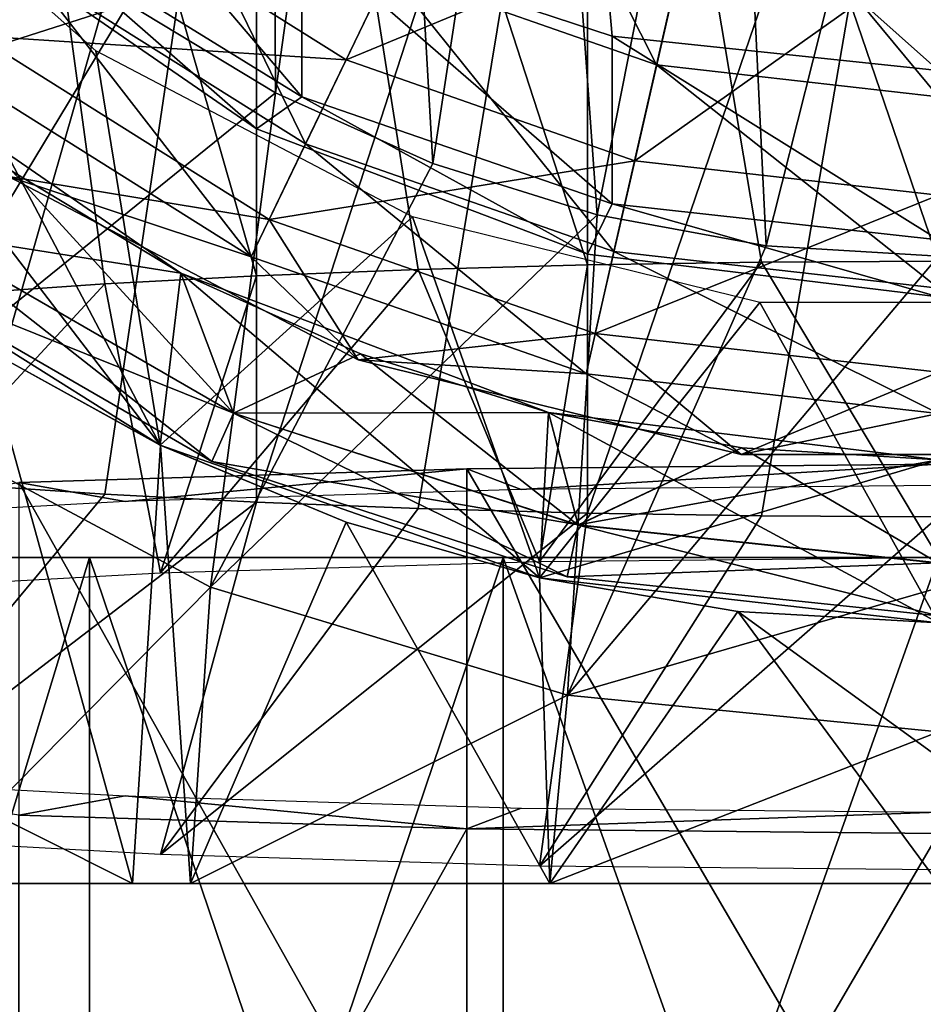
# Model space of a CAD drawing. Header units: millimetres. Extents: x -84 to 84, y -375 to 242.
# Tile 141 of 166: x -5.64 to -0.09, y 191.53 to 197.57. Entities that reach past the tile are written whole.
import ezdxf

# ---------------------------------------------------------------- set-up
doc = ezdxf.new("R2010")
doc.units = ezdxf.units.MM
doc.header["$LTSCALE"] = 81.481481
for name, color, linetype in [('239', 7, 'CONTINUOUS'), ('248', 7, 'CONTINUOUS'), ('249', 7, 'CONTINUOUS'), ('250', 7, 'CONTINUOUS'), ('251', 7, 'CONTINUOUS'), ('252', 7, 'CONTINUOUS'), ('253', 7, 'CONTINUOUS'), ('254', 7, 'CONTINUOUS'), ('255', 7, 'CONTINUOUS'), ('256', 7, 'CONTINUOUS'), ('263', 7, 'CONTINUOUS'), ('267', 7, 'CONTINUOUS'), ('268', 7, 'CONTINUOUS'), ('284', 7, 'CONTINUOUS'), ('286', 7, 'CONTINUOUS'), ('292', 7, 'CONTINUOUS'), ('295', 7, 'CONTINUOUS'), ('52', 7, 'CONTINUOUS'), ('59', 7, 'CONTINUOUS')]:
    doc.layers.add(name, color=color, linetype=linetype)

msp = doc.modelspace()

# ---------------------------------------------------------------- linework, layer by layer
at = {"layer": '239', "color": 7, "linetype": 'CONTINUOUS', "true_color": 0xa2afbf}
for points in [[(-5.2066, 194.2675, -18.3866), (-7.4803, 186.7675, -16.9579), (-7.4819, 194.2675, -16.957), (-5.2066, 194.2675, -18.3866)], [(-7.4803, 186.7675, 1.8079), (-5.2051, 186.7675, 3.2372), (-7.4819, 194.2675, 1.807), (-7.4803, 186.7675, 1.8079)], [(-7.4819, 194.2675, 1.807), (-5.2051, 186.7675, 3.2372), (-5.2066, 194.2675, 3.2366), (-7.4819, 194.2675, 1.807)], [(-5.2051, 186.7675, -18.3872), (-7.4803, 186.7675, -16.9579), (-5.2066, 194.2675, -18.3866), (-5.2051, 186.7675, -18.3872)], [(-2.6703, 194.2675, -19.2741), (-5.2051, 186.7675, -18.3872), (-5.2066, 194.2675, -18.3866), (-2.6703, 194.2675, -19.2741)], [(-5.2051, 186.7675, 3.2372), (-2.6692, 186.7675, 4.1243), (-5.2066, 194.2675, 3.2366), (-5.2051, 186.7675, 3.2372)], [(-5.2066, 194.2675, 3.2366), (-2.6692, 186.7675, 4.1243), (-2.6703, 194.2675, 4.1241), (-5.2066, 194.2675, 3.2366)], [(-2.6692, 186.7675, -19.2743), (-5.2051, 186.7675, -18.3872), (-2.6703, 194.2675, -19.2741), (-2.6692, 186.7675, -19.2743)], [(-2.6692, 186.7675, 4.1243), (0, 186.7675, 4.425), (-2.6703, 194.2675, 4.1241), (-2.6692, 186.7675, 4.1243)], [(0, 186.7675, 4.425), (0, 194.2675, 4.425), (-2.6703, 194.2675, 4.1241), (0, 186.7675, 4.425)], [(0, 194.2675, -19.575), (-2.6692, 186.7675, -19.2743), (-2.6703, 194.2675, -19.2741), (0, 194.2675, -19.575)], [(0, 186.7675, -19.575), (-2.6692, 186.7675, -19.2743), (0, 194.2675, -19.575), (0, 186.7675, -19.575)]]:
    msp.add_3dface(points, dxfattribs=at)
at = {"layer": '248', "color": 7, "linetype": 'CONTINUOUS', "true_color": 0xa2afbf}
for points in [[(-6.8578, 196.267, 19.625), (-4.7733, 194.9571, 19.625), (-6.8578, 196.267, 21.625), (-6.8578, 196.267, 19.625)], [(-6.8578, 196.267, 21.625), (-4.7733, 194.9571, 19.625), (-4.7733, 194.9571, 21.625), (-6.8578, 196.267, 21.625)], [(-4.7733, 194.9571, 19.625), (-2.4475, 194.1434, 19.625), (-4.7733, 194.9571, 21.625), (-4.7733, 194.9571, 19.625)], [(-4.7733, 194.9571, 21.625), (-2.4475, 194.1434, 19.625), (-2.4475, 194.1434, 21.625), (-4.7733, 194.9571, 21.625)], [(-2.4475, 194.1434, 19.625), (0, 193.8675, 19.625), (-2.4475, 194.1434, 21.625), (-2.4475, 194.1434, 19.625)], [(-2.4475, 194.1434, 21.625), (0, 193.8675, 19.625), (0, 193.8675, 21.625), (-2.4475, 194.1434, 21.625)]]:
    msp.add_3dface(points, dxfattribs=at)
at = {"layer": '249', "color": 7, "linetype": 'CONTINUOUS', "true_color": 0xa2afbf}
for points in [[(-4.0669, 197.1202, -22.375), (-4.9703, 197.6665, -22.375), (-4.0935, 202.9986, -22.375), (-4.0669, 197.1202, -22.375)], [(-3.4005, 201.9204, -22.375), (-4.0669, 197.1202, -22.375), (-4.0935, 202.9986, -22.375), (-3.4005, 201.9204, -22.375)], [(-3.1024, 196.686, -22.375), (-4.0669, 197.1202, -22.375), (-3.4005, 201.9204, -22.375), (-3.1024, 196.686, -22.375)], [(-2.4332, 201.0821, -22.375), (-3.1024, 196.686, -22.375), (-3.4005, 201.9204, -22.375), (-2.4332, 201.0821, -22.375)], [(-2.0936, 196.3718, -22.375), (-3.1024, 196.686, -22.375), (-2.4332, 201.0821, -22.375), (-2.0936, 196.3718, -22.375)], [(-1.2676, 200.5499, -22.375), (-2.0936, 196.3718, -22.375), (-2.4332, 201.0821, -22.375), (-1.2676, 200.5499, -22.375)], [(-1.0568, 196.1816, -22.375), (-2.0936, 196.3718, -22.375), (-1.2676, 200.5499, -22.375), (-1.0568, 196.1816, -22.375)], [(0, 200.3675, -22.375), (-1.0568, 196.1816, -22.375), (-1.2676, 200.5499, -22.375), (0, 200.3675, -22.375)], [(0, 196.1175, -22.375), (-1.0568, 196.1816, -22.375), (0, 200.3675, -22.375), (0, 196.1175, -22.375)]]:
    msp.add_3dface(points, dxfattribs=at)
at = {"layer": '250', "color": 7, "linetype": 'CONTINUOUS', "true_color": 0xa2afbf}
for points in [[(-5.8018, 198.3176, -22.375), (-4.9703, 197.6665, -22.375), (-8.2513, 196.6162, -20.2007), (-5.8018, 198.3176, -22.375)], [(-4.9703, 197.6665, -22.375), (-6.483, 195.165, -20.2007), (-8.2513, 196.6162, -20.2007), (-4.9703, 197.6665, -22.375)], [(-4.9703, 197.6665, -22.375), (-4.0669, 197.1202, -22.375), (-6.483, 195.165, -20.2007), (-4.9703, 197.6665, -22.375)], [(-4.0669, 197.1202, -22.375), (-4.4656, 194.0866, -20.2007), (-6.483, 195.165, -20.2007), (-4.0669, 197.1202, -22.375)], [(-4.0669, 197.1202, -22.375), (-3.1024, 196.686, -22.375), (-4.4656, 194.0866, -20.2007), (-4.0669, 197.1202, -22.375)], [(-3.1024, 196.686, -22.375), (-2.0936, 196.3718, -22.375), (-4.4656, 194.0866, -20.2007), (-3.1024, 196.686, -22.375)], [(-2.0936, 196.3718, -22.375), (-2.2765, 193.4226, -20.2007), (-4.4656, 194.0866, -20.2007), (-2.0936, 196.3718, -22.375)], [(-2.0936, 196.3718, -22.375), (-1.0568, 196.1816, -22.375), (-2.2765, 193.4226, -20.2007), (-2.0936, 196.3718, -22.375)], [(-1.0568, 196.1816, -22.375), (0, 196.1175, -22.375), (-2.2765, 193.4226, -20.2007), (-1.0568, 196.1816, -22.375)], [(-2.2765, 193.4226, -20.2007), (0, 196.1175, -22.375), (0, 194.081, -20.9624), (-2.2765, 193.4226, -20.2007)], [(-7.3084, 193.4544, 3.1434), (-4.9433, 192.2676, 3.166), (-5.8517, 195.5531, 5.7741), (-7.3084, 193.4544, 3.1434)], [(-5.8517, 195.5531, 5.7741), (-4.9433, 192.2676, 3.166), (-4.7721, 194.9565, 5.7741), (-5.8517, 195.5531, 5.7741)], [(-4.4656, 194.0866, -20.2007), (-6.2611, 192.2675, -17.4605), (-6.483, 195.165, -20.2007), (-4.4656, 194.0866, -20.2007)], [(-4.7721, 194.9565, 5.7741), (-4.9433, 192.2676, 3.166), (-4.5884, 192.2671, 3.3233), (-4.7721, 194.9565, 5.7741)], [(-3.6325, 194.4846, 5.7741), (-4.7721, 194.9565, 5.7741), (-4.5884, 192.2671, 3.3233), (-3.6325, 194.4846, 5.7741)], [(-2.3835, 192.2673, 4.0142), (-3.6325, 194.4846, 5.7741), (-4.5884, 192.2671, 3.3233), (-2.3835, 192.2673, 4.0142)], [(-2.4473, 194.1432, 5.7741), (-3.6325, 194.4846, 5.7741), (-2.3835, 192.2673, 4.0142), (-2.4473, 194.1432, 5.7741)], [(-1.2314, 193.9366, 5.7741), (-2.4473, 194.1432, 5.7741), (-2.3835, 192.2673, 4.0142), (-1.2314, 193.9366, 5.7741)], [(-4.5881, 192.2671, -18.3369), (-6.2611, 192.2675, -17.4605), (-4.4656, 194.0866, -20.2007), (-4.5881, 192.2671, -18.3369)], [(-2.2765, 193.4226, -20.2007), (-4.5881, 192.2671, -18.3369), (-4.4656, 194.0866, -20.2007), (-2.2765, 193.4226, -20.2007)], [(0, 193.1983, -20.2007), (-2.2765, 193.4226, -20.2007), (0, 194.081, -20.9624), (0, 193.1983, -20.2007)], [(0, 192.2675, 4.2594), (-1.2314, 193.9366, 5.7741), (-2.3835, 192.2673, 4.0142), (0, 192.2675, 4.2594)], [(0, 193.8675, 5.7741), (-1.2314, 193.9366, 5.7741), (0, 193.0433, 5.0423), (0, 193.8675, 5.7741)], [(0, 193.0433, 5.0423), (-1.2314, 193.9366, 5.7741), (0, 192.2675, 4.2594), (0, 193.0433, 5.0423)], [(-4.9433, 192.2676, 3.166), (-7.3084, 193.4544, 3.1434), (-6.5672, 192.2678, 2.2475), (-4.9433, 192.2676, 3.166)], [(-2.3848, 192.2673, -19.0274), (-4.5881, 192.2671, -18.3369), (-2.2765, 193.4226, -20.2007), (-2.3848, 192.2673, -19.0274)], [(0, 193.1983, -20.2007), (-2.3848, 192.2673, -19.0274), (-2.2765, 193.4226, -20.2007), (0, 193.1983, -20.2007)], [(0, 192.2675, -19.2729), (-2.3848, 192.2673, -19.0274), (0, 193.1983, -20.2007), (0, 192.2675, -19.2729)]]:
    msp.add_3dface(points, dxfattribs=at)
at = {"layer": '251', "color": 7, "linetype": 'CONTINUOUS', "true_color": 0xa2afbf}
for points in [[(-6.8578, 196.267, 7.625), (-5.8517, 195.5531, 5.7741), (-4.7733, 194.9571, 7.625), (-6.8578, 196.267, 7.625)], [(-5.8517, 195.5531, 5.7741), (-4.7721, 194.9565, 5.7741), (-4.7733, 194.9571, 7.625), (-5.8517, 195.5531, 5.7741)], [(-4.7721, 194.9565, 5.7741), (-3.6325, 194.4846, 5.7741), (-4.7733, 194.9571, 7.625), (-4.7721, 194.9565, 5.7741)], [(-4.7733, 194.9571, 7.625), (-3.6325, 194.4846, 5.7741), (-2.4475, 194.1434, 7.625), (-4.7733, 194.9571, 7.625)], [(-3.6325, 194.4846, 5.7741), (-2.4473, 194.1432, 5.7741), (-2.4475, 194.1434, 7.625), (-3.6325, 194.4846, 5.7741)], [(-2.4473, 194.1432, 5.7741), (-1.2314, 193.9366, 5.7741), (-2.4475, 194.1434, 7.625), (-2.4473, 194.1432, 5.7741)], [(-1.2314, 193.9366, 5.7741), (0, 193.8675, 5.7741), (-2.4475, 194.1434, 7.625), (-1.2314, 193.9366, 5.7741)], [(-2.4475, 194.1434, 7.625), (0, 193.8675, 5.7741), (0, 193.8675, 7.625), (-2.4475, 194.1434, 7.625)]]:
    msp.add_3dface(points, dxfattribs=at)
at = {"layer": '252', "color": 7, "linetype": 'CONTINUOUS', "true_color": 0xa2afbf}
for points in [[(-6.8578, 196.267, 7.625), (-4.7733, 194.9571, 7.625), (-6.6308, 197.3822, 7.625), (-6.8578, 196.267, 7.625)], [(-6.6308, 197.3822, 7.625), (-4.7733, 194.9571, 7.625), (-4.6476, 196.0132, 7.625), (-6.6308, 197.3822, 7.625)], [(-4.7733, 194.9571, 7.625), (-2.4475, 194.1434, 7.625), (-4.6476, 196.0132, 7.625), (-4.7733, 194.9571, 7.625)], [(-4.6476, 196.0132, 7.625), (-2.4475, 194.1434, 7.625), (-2.393, 195.1582, 7.625), (-4.6476, 196.0132, 7.625)], [(-2.4475, 194.1434, 7.625), (0, 193.8675, 7.625), (-2.393, 195.1582, 7.625), (-2.4475, 194.1434, 7.625)], [(0, 193.8675, 7.625), (0, 194.8675, 7.625), (-2.393, 195.1582, 7.625), (0, 193.8675, 7.625)]]:
    msp.add_3dface(points, dxfattribs=at)
at = {"layer": '253', "color": 7, "linetype": 'CONTINUOUS', "true_color": 0xa2afbf}
for points in [[(-6.6308, 197.3822, 7.625), (-4.6476, 196.0132, 7.625), (-6.6312, 197.3824, 10.125), (-6.6308, 197.3822, 7.625)], [(-6.6312, 197.3824, 10.125), (-4.6476, 196.0132, 7.625), (-5.6806, 196.6377, 10.125), (-6.6312, 197.3824, 10.125)], [(-5.6806, 196.6377, 10.125), (-4.6476, 196.0132, 7.625), (-4.6472, 196.0129, 10.125), (-5.6806, 196.6377, 10.125)], [(-4.6476, 196.0132, 7.625), (-2.393, 195.1582, 7.625), (-4.6472, 196.0129, 10.125), (-4.6476, 196.0132, 7.625)], [(-4.6472, 196.0129, 10.125), (-2.393, 195.1582, 7.625), (-3.546, 195.5173, 10.125), (-4.6472, 196.0129, 10.125)], [(-3.546, 195.5173, 10.125), (-2.393, 195.1582, 7.625), (-2.3932, 195.1581, 10.125), (-3.546, 195.5173, 10.125)], [(-2.393, 195.1582, 7.625), (0, 194.8675, 7.625), (-2.3932, 195.1581, 10.125), (-2.393, 195.1582, 7.625)], [(-2.3932, 195.1581, 10.125), (0, 194.8675, 7.625), (-1.2054, 194.9404, 10.125), (-2.3932, 195.1581, 10.125)], [(-1.2054, 194.9404, 10.125), (0, 194.8675, 7.625), (0, 194.8675, 10.125), (-1.2054, 194.9404, 10.125)]]:
    msp.add_3dface(points, dxfattribs=at)
at = {"layer": '254', "color": 7, "linetype": 'CONTINUOUS', "true_color": 0xa2afbf}
for points in [[(-6.2502, 196.2649, 15.7965), (-4.325, 195.1534, 15.7965), (-5.6806, 196.6377, 17.125), (-6.2502, 196.2649, 15.7965)], [(-5.6806, 196.6377, 10.125), (-4.6472, 196.0129, 10.125), (-6.2493, 196.266, 11.4494), (-5.6806, 196.6377, 10.125)], [(-5.6806, 196.6377, 17.125), (-4.325, 195.1534, 15.7965), (-4.6472, 196.0129, 17.125), (-5.6806, 196.6377, 17.125)], [(-6.4411, 196.002, 14.3594), (-4.4571, 194.8566, 14.3594), (-6.2502, 196.2649, 15.7965), (-6.4411, 196.002, 14.3594)], [(-6.2493, 196.266, 11.4494), (-4.3244, 195.1547, 11.4494), (-6.4408, 196.0024, 12.8862), (-6.2493, 196.266, 11.4494)], [(-6.2502, 196.2649, 15.7965), (-4.4571, 194.8566, 14.3594), (-4.325, 195.1534, 15.7965), (-6.2502, 196.2649, 15.7965)], [(-6.2493, 196.266, 11.4494), (-4.6472, 196.0129, 10.125), (-4.3244, 195.1547, 11.4494), (-6.2493, 196.266, 11.4494)], [(-6.4408, 196.0024, 12.8862), (-4.4569, 194.857, 12.8862), (-6.4411, 196.002, 14.3594), (-6.4408, 196.0024, 12.8862)], [(-6.4411, 196.002, 14.3594), (-4.4569, 194.857, 12.8862), (-4.4571, 194.8566, 14.3594), (-6.4411, 196.002, 14.3594)], [(-6.4408, 196.0024, 12.8862), (-4.3244, 195.1547, 11.4494), (-4.4569, 194.857, 12.8862), (-6.4408, 196.0024, 12.8862)], [(-4.6472, 196.0129, 10.125), (-3.546, 195.5173, 10.125), (-4.3244, 195.1547, 11.4494), (-4.6472, 196.0129, 10.125)], [(-4.6472, 196.0129, 17.125), (-4.325, 195.1534, 15.7965), (-3.546, 195.5173, 17.125), (-4.6472, 196.0129, 17.125)], [(-4.325, 195.1534, 15.7965), (-2.2108, 194.4664, 15.7965), (-3.546, 195.5173, 17.125), (-4.325, 195.1534, 15.7965)], [(-3.546, 195.5173, 10.125), (-2.3932, 195.1581, 10.125), (-4.3244, 195.1547, 11.4494), (-3.546, 195.5173, 10.125)], [(-3.546, 195.5173, 17.125), (-2.2108, 194.4664, 15.7965), (-2.3932, 195.1581, 17.125), (-3.546, 195.5173, 17.125)], [(-4.4571, 194.8566, 14.3594), (-2.2784, 194.1487, 14.3594), (-4.325, 195.1534, 15.7965), (-4.4571, 194.8566, 14.3594)], [(-4.3244, 195.1547, 11.4494), (-2.2105, 194.4679, 11.4494), (-4.4569, 194.857, 12.8862), (-4.3244, 195.1547, 11.4494)], [(-4.325, 195.1534, 15.7965), (-2.2784, 194.1487, 14.3594), (-2.2108, 194.4664, 15.7965), (-4.325, 195.1534, 15.7965)], [(-4.3244, 195.1547, 11.4494), (-2.3932, 195.1581, 10.125), (-2.2105, 194.4679, 11.4494), (-4.3244, 195.1547, 11.4494)], [(-2.3932, 195.1581, 10.125), (-1.2054, 194.9404, 10.125), (-2.2105, 194.4679, 11.4494), (-2.3932, 195.1581, 10.125)], [(-2.3932, 195.1581, 17.125), (-2.2108, 194.4664, 15.7965), (-1.2054, 194.9404, 17.125), (-2.3932, 195.1581, 17.125)], [(-2.2108, 194.4664, 15.7965), (0, 194.2341, 15.7965), (-1.2054, 194.9404, 17.125), (-2.2108, 194.4664, 15.7965)], [(-1.2054, 194.9404, 10.125), (0, 194.8675, 10.125), (-2.2105, 194.4679, 11.4494), (-1.2054, 194.9404, 10.125)], [(0, 194.2341, 15.7965), (0, 194.8675, 17.125), (-1.2054, 194.9404, 17.125), (0, 194.2341, 15.7965)], [(-4.4569, 194.857, 12.8862), (-2.2783, 194.1491, 12.8862), (-4.4571, 194.8566, 14.3594), (-4.4569, 194.857, 12.8862)], [(-4.4571, 194.8566, 14.3594), (-2.2783, 194.1491, 12.8862), (-2.2784, 194.1487, 14.3594), (-4.4571, 194.8566, 14.3594)], [(-4.4569, 194.857, 12.8862), (-2.2105, 194.4679, 11.4494), (-2.2783, 194.1491, 12.8862), (-4.4569, 194.857, 12.8862)], [(-2.2105, 194.4679, 11.4494), (0, 194.8675, 10.125), (0, 194.2355, 11.4494), (-2.2105, 194.4679, 11.4494)], [(-2.2784, 194.1487, 14.3594), (0, 193.9092, 14.3594), (-2.2108, 194.4664, 15.7965), (-2.2784, 194.1487, 14.3594)], [(-2.2105, 194.4679, 11.4494), (0, 194.2355, 11.4494), (-2.2783, 194.1491, 12.8862), (-2.2105, 194.4679, 11.4494)], [(0, 193.9092, 14.3594), (0, 194.2341, 15.7965), (-2.2108, 194.4664, 15.7965), (0, 193.9092, 14.3594)], [(0, 194.2355, 11.4494), (0, 193.9097, 12.8862), (-2.2783, 194.1491, 12.8862), (0, 194.2355, 11.4494)], [(-2.2783, 194.1491, 12.8862), (0, 193.9097, 12.8862), (-2.2784, 194.1487, 14.3594), (-2.2783, 194.1491, 12.8862)], [(0, 193.9097, 12.8862), (0, 193.9092, 14.3594), (-2.2784, 194.1487, 14.3594), (0, 193.9097, 12.8862)]]:
    msp.add_3dface(points, dxfattribs=at)
at = {"layer": '255', "color": 7, "linetype": 'CONTINUOUS', "true_color": 0xa2afbf}
for points in [[(-5.6806, 196.6377, 17.125), (-4.6472, 196.0129, 17.125), (-6.6308, 197.3822, 19.625), (-5.6806, 196.6377, 17.125)], [(-6.6308, 197.3822, 19.625), (-4.6472, 196.0129, 17.125), (-4.6476, 196.0132, 19.625), (-6.6308, 197.3822, 19.625)], [(-4.6472, 196.0129, 17.125), (-3.546, 195.5173, 17.125), (-4.6476, 196.0132, 19.625), (-4.6472, 196.0129, 17.125)], [(-3.546, 195.5173, 17.125), (-2.3932, 195.1581, 17.125), (-4.6476, 196.0132, 19.625), (-3.546, 195.5173, 17.125)], [(-4.6476, 196.0132, 19.625), (-2.3932, 195.1581, 17.125), (-2.393, 195.1582, 19.625), (-4.6476, 196.0132, 19.625)], [(-2.3932, 195.1581, 17.125), (-1.2054, 194.9404, 17.125), (-2.393, 195.1582, 19.625), (-2.3932, 195.1581, 17.125)], [(-1.2054, 194.9404, 17.125), (0, 194.8675, 17.125), (-2.393, 195.1582, 19.625), (-1.2054, 194.9404, 17.125)], [(-2.393, 195.1582, 19.625), (0, 194.8675, 17.125), (0, 194.8675, 19.625), (-2.393, 195.1582, 19.625)]]:
    msp.add_3dface(points, dxfattribs=at)
at = {"layer": '256', "color": 7, "linetype": 'CONTINUOUS', "true_color": 0xa2afbf}
for points in [[(-4.7733, 194.9571, 19.625), (-6.8578, 196.267, 19.625), (-6.6308, 197.3822, 19.625), (-4.7733, 194.9571, 19.625)], [(-4.7733, 194.9571, 19.625), (-6.6308, 197.3822, 19.625), (-4.6476, 196.0132, 19.625), (-4.7733, 194.9571, 19.625)], [(-2.4475, 194.1434, 19.625), (-4.7733, 194.9571, 19.625), (-4.6476, 196.0132, 19.625), (-2.4475, 194.1434, 19.625)], [(-2.4475, 194.1434, 19.625), (-4.6476, 196.0132, 19.625), (-2.393, 195.1582, 19.625), (-2.4475, 194.1434, 19.625)], [(-2.4475, 194.1434, 19.625), (-2.393, 195.1582, 19.625), (0, 194.8675, 19.625), (-2.4475, 194.1434, 19.625)], [(0, 193.8675, 19.625), (-2.4475, 194.1434, 19.625), (0, 194.8675, 19.625), (0, 193.8675, 19.625)]]:
    msp.add_3dface(points, dxfattribs=at)
at = {"layer": '263', "color": 7, "linetype": 'CONTINUOUS', "true_color": 0xa2afbf}
for points in [[(-6.8578, 196.267, 21.625), (-4.7733, 194.9571, 21.625), (-6.8116, 198.8335, 21.625), (-6.8578, 196.267, 21.625)], [(-6.8116, 198.8335, 21.625), (-4.7733, 194.9571, 21.625), (-5.1689, 197.378, 21.625), (-6.8116, 198.8335, 21.625)], [(-5.1689, 197.378, 21.625), (-4.7733, 194.9571, 21.625), (-3.2274, 196.3592, 21.625), (-5.1689, 197.378, 21.625)], [(-4.7733, 194.9571, 21.625), (-2.4475, 194.1434, 21.625), (-3.2274, 196.3592, 21.625), (-4.7733, 194.9571, 21.625)], [(-3.2274, 196.3592, 21.625), (-2.4475, 194.1434, 21.625), (-1.0962, 195.8338, 21.625), (-3.2274, 196.3592, 21.625)], [(-2.4475, 194.1434, 21.625), (0, 193.8675, 21.625), (-1.0962, 195.8338, 21.625), (-2.4475, 194.1434, 21.625)], [(-1.0962, 195.8338, 21.625), (0, 193.8675, 21.625), (1.0962, 195.8338, 21.625), (-1.0962, 195.8338, 21.625)]]:
    msp.add_3dface(points, dxfattribs=at)
at = {"layer": '267', "color": 7, "linetype": 'CONTINUOUS', "true_color": 0xa2afbf}
for points in [[(-5.5781, 197.8728, -28.4297), (-6.9947, 199.2894, -28.4297), (-6.0576, 197.2715, -30.3407), (-5.5781, 197.8728, -28.4297)], [(-1.7294, 197.2907, -26.7378), (-2.7116, 199.2368, -25.3496), (-3.372, 197.8655, -26.7378), (-1.7294, 197.2907, -26.7378)], [(-1.3907, 198.7745, -25.3496), (-2.7116, 199.2368, -25.3496), (-1.7294, 197.2907, -26.7378), (-1.3907, 198.7745, -25.3496)], [(-3.8818, 196.8069, -28.4297), (-4.8455, 198.7914, -26.7378), (-5.5781, 197.8728, -28.4297), (-3.8818, 196.8069, -28.4297)], [(-3.372, 197.8655, -26.7378), (-4.8455, 198.7914, -26.7378), (-3.8818, 196.8069, -28.4297), (-3.372, 197.8655, -26.7378)], [(0, 197.0959, -26.7378), (-1.3907, 198.7745, -25.3496), (-1.7294, 197.2907, -26.7378), (0, 197.0959, -26.7378)], [(0, 198.6178, -25.3496), (-1.3907, 198.7745, -25.3496), (0, 197.0959, -26.7378), (0, 198.6178, -25.3496)], [(-4.2155, 196.114, -30.3407), (-5.5781, 197.8728, -28.4297), (-6.0576, 197.2715, -30.3407), (-4.2155, 196.114, -30.3407)], [(-3.8818, 196.8069, -28.4297), (-5.5781, 197.8728, -28.4297), (-4.2155, 196.114, -30.3407), (-3.8818, 196.8069, -28.4297)], [(-1.9908, 196.1452, -28.4297), (-3.372, 197.8655, -26.7378), (-3.8818, 196.8069, -28.4297), (-1.9908, 196.1452, -28.4297)], [(-1.7294, 197.2907, -26.7378), (-3.372, 197.8655, -26.7378), (-1.9908, 196.1452, -28.4297), (-1.7294, 197.2907, -26.7378)], [(0, 195.9209, -28.4297), (-1.7294, 197.2907, -26.7378), (-1.9908, 196.1452, -28.4297), (0, 195.9209, -28.4297)], [(0, 197.0959, -26.7378), (-1.7294, 197.2907, -26.7378), (0, 195.9209, -28.4297), (0, 197.0959, -26.7378)], [(-4.2155, 196.114, -30.3407), (-6.0576, 197.2715, -30.3407), (-5.7038, 196.6052, -32.3667), (-4.2155, 196.114, -30.3407)], [(-2.1619, 195.3954, -30.3407), (-3.8818, 196.8069, -28.4297), (-4.2155, 196.114, -30.3407), (-2.1619, 195.3954, -30.3407)], [(-1.9908, 196.1452, -28.4297), (-3.8818, 196.8069, -28.4297), (-2.1619, 195.3954, -30.3407), (-1.9908, 196.1452, -28.4297)], [(-3.5606, 195.4802, -32.3667), (-4.2155, 196.114, -30.3407), (-5.7038, 196.6052, -32.3667), (-3.5606, 195.4802, -32.3667)], [(0, 195.1518, -30.3407), (-1.9908, 196.1452, -28.4297), (-2.1619, 195.3954, -30.3407), (0, 195.1518, -30.3407)], [(0, 195.9209, -28.4297), (-1.9908, 196.1452, -28.4297), (0, 195.1518, -30.3407), (0, 195.9209, -28.4297)], [(-2.1619, 195.3954, -30.3407), (-4.2155, 196.114, -30.3407), (-3.5606, 195.4802, -32.3667), (-2.1619, 195.3954, -30.3407)], [(-1.2103, 194.9009, -32.3667), (-2.1619, 195.3954, -30.3407), (-3.5606, 195.4802, -32.3667), (-1.2103, 194.9009, -32.3667)], [(0, 195.1518, -30.3407), (-2.1619, 195.3954, -30.3407), (-1.2103, 194.9009, -32.3667), (0, 195.1518, -30.3407)], [(1.2103, 194.9009, -32.3667), (0, 195.1518, -30.3407), (-1.2103, 194.9009, -32.3667), (1.2103, 194.9009, -32.3667)]]:
    msp.add_3dface(points, dxfattribs=at)
at = {"layer": '268', "color": 7, "linetype": 'CONTINUOUS', "true_color": 0xa2afbf}
for points in [[(-7.3971, 198.9685, -34.6227), (-5.2218, 198.3196, -36.6856), (-5.899, 197.4704, -34.6227), (-7.3971, 198.9685, -34.6227)], [(-5.2218, 198.3196, -36.6856), (-2.9681, 198.7042, -38.441), (-3.6338, 197.3218, -36.6856), (-5.2218, 198.3196, -36.6856)], [(-2.9681, 198.7042, -38.441), (-1.5222, 198.1983, -38.441), (-3.6338, 197.3218, -36.6856), (-2.9681, 198.7042, -38.441)], [(-5.2218, 198.3196, -36.6856), (-3.6338, 197.3218, -36.6856), (-5.899, 197.4704, -34.6227), (-5.2218, 198.3196, -36.6856)], [(-3.6338, 197.3218, -36.6856), (-1.5222, 198.1983, -38.441), (-1.8636, 196.7024, -36.6856), (-3.6338, 197.3218, -36.6856)], [(-1.5222, 198.1983, -38.441), (0, 198.0268, -38.441), (-1.8636, 196.7024, -36.6856), (-1.5222, 198.1983, -38.441)], [(-1.8636, 196.7024, -36.6856), (0, 198.0268, -38.441), (0, 196.4925, -36.6856), (-1.8636, 196.7024, -36.6856)], [(-5.7038, 196.6052, -32.3667), (-5.899, 197.4704, -34.6227), (-4.1051, 196.3432, -34.6227), (-5.7038, 196.6052, -32.3667)], [(-5.899, 197.4704, -34.6227), (-3.6338, 197.3218, -36.6856), (-4.1051, 196.3432, -34.6227), (-5.899, 197.4704, -34.6227)], [(-3.6338, 197.3218, -36.6856), (-1.8636, 196.7024, -36.6856), (-4.1051, 196.3432, -34.6227), (-3.6338, 197.3218, -36.6856)], [(-4.1051, 196.3432, -34.6227), (-1.8636, 196.7024, -36.6856), (-2.1053, 195.6435, -34.6227), (-4.1051, 196.3432, -34.6227)], [(-1.8636, 196.7024, -36.6856), (0, 196.4925, -36.6856), (-2.1053, 195.6435, -34.6227), (-1.8636, 196.7024, -36.6856)], [(-3.5606, 195.4802, -32.3667), (-5.7038, 196.6052, -32.3667), (-4.1051, 196.3432, -34.6227), (-3.5606, 195.4802, -32.3667)], [(-2.1053, 195.6435, -34.6227), (0, 196.4925, -36.6856), (0, 195.4063, -34.6227), (-2.1053, 195.6435, -34.6227)], [(-3.5606, 195.4802, -32.3667), (-4.1051, 196.3432, -34.6227), (-2.1053, 195.6435, -34.6227), (-3.5606, 195.4802, -32.3667)], [(-1.2103, 194.9009, -32.3667), (-3.5606, 195.4802, -32.3667), (-2.1053, 195.6435, -34.6227), (-1.2103, 194.9009, -32.3667)], [(-1.2103, 194.9009, -32.3667), (-2.1053, 195.6435, -34.6227), (0, 195.4063, -34.6227), (-1.2103, 194.9009, -32.3667)], [(1.2103, 194.9009, -32.3667), (-1.2103, 194.9009, -32.3667), (0, 195.4063, -34.6227), (1.2103, 194.9009, -32.3667)]]:
    msp.add_3dface(points, dxfattribs=at)
at = {"layer": '284', "color": 7, "linetype": 'CONTINUOUS', "true_color": 0xa2afbf}
for points in [[(-4.1825, 196.8984, 147.625), (-5.9681, 198.1309, 147.625), (-4.1825, 196.8984, 19.625), (-4.1825, 196.8984, 147.625)], [(-4.1825, 196.8984, 19.625), (-5.9681, 198.1309, 147.625), (-5.9681, 198.1309, 19.625), (-4.1825, 196.8984, 19.625)], [(-2.1538, 196.129, 147.625), (-4.1825, 196.8984, 147.625), (-2.1538, 196.129, 19.625), (-2.1538, 196.129, 147.625)], [(-2.1538, 196.129, 19.625), (-4.1825, 196.8984, 147.625), (-4.1825, 196.8984, 19.625), (-2.1538, 196.129, 19.625)], [(0, 195.8675, 147.625), (-2.1538, 196.129, 147.625), (0, 195.8675, 19.625), (0, 195.8675, 147.625)], [(0, 195.8675, 19.625), (-2.1538, 196.129, 147.625), (-2.1538, 196.129, 19.625), (0, 195.8675, 19.625)]]:
    msp.add_3dface(points, dxfattribs=at)
at = {"layer": '286', "color": 7, "linetype": 'CONTINUOUS', "true_color": 0xa2afbf}
for points in [[(-3.905, 198.0934, 155.1903), (-2.0027, 197.468, 155.418), (-2.1538, 199.1754, 158.9942), (-3.905, 198.0934, 155.1903)], [(-2.0027, 197.468, 155.418), (0, 197.2559, 155.4952), (-2.1538, 199.1754, 158.9942), (-2.0027, 197.468, 155.418)], [(-2.1538, 199.1754, 158.9942), (0, 197.2559, 155.4952), (0, 198.9489, 159.125), (-2.1538, 199.1754, 158.9942)], [(-5.6114, 198.1506, 151.2779), (-3.905, 197.0947, 151.4641), (-5.6114, 199.1009, 154.8234), (-5.6114, 198.1506, 151.2779)], [(-5.6114, 199.1009, 154.8234), (-3.905, 197.0947, 151.4641), (-3.905, 198.0934, 155.1903), (-5.6114, 199.1009, 154.8234)], [(-5.9681, 198.1309, 147.625), (-4.1825, 196.8984, 147.625), (-5.6114, 198.1506, 151.2779), (-5.9681, 198.1309, 147.625)], [(-5.6114, 198.1506, 151.2779), (-4.1825, 196.8984, 147.625), (-3.905, 197.0947, 151.4641), (-5.6114, 198.1506, 151.2779)], [(-3.905, 197.0947, 151.4641), (-2.0027, 196.4391, 151.5797), (-3.905, 198.0934, 155.1903), (-3.905, 197.0947, 151.4641)], [(-3.905, 198.0934, 155.1903), (-2.0027, 196.4391, 151.5797), (-2.0027, 197.468, 155.418), (-3.905, 198.0934, 155.1903)], [(-2.0027, 196.4391, 151.5797), (0, 196.2169, 151.6189), (-2.0027, 197.468, 155.418), (-2.0027, 196.4391, 151.5797)], [(-2.0027, 197.468, 155.418), (0, 196.2169, 151.6189), (0, 197.2559, 155.4952), (-2.0027, 197.468, 155.418)], [(-4.1825, 196.8984, 147.625), (-2.1538, 196.129, 147.625), (-3.905, 197.0947, 151.4641), (-4.1825, 196.8984, 147.625)], [(-3.905, 197.0947, 151.4641), (-2.1538, 196.129, 147.625), (-2.0027, 196.4391, 151.5797), (-3.905, 197.0947, 151.4641)], [(-2.1538, 196.129, 147.625), (0, 195.8675, 147.625), (-2.0027, 196.4391, 151.5797), (-2.1538, 196.129, 147.625)], [(-2.0027, 196.4391, 151.5797), (0, 195.8675, 147.625), (0, 196.2169, 151.6189), (-2.0027, 196.4391, 151.5797)]]:
    msp.add_3dface(points, dxfattribs=at)
at = {"layer": '292', "color": 7, "linetype": 'CONTINUOUS', "true_color": 0xa2afbf}
for points in [[(-2.1538, 202.3905, 251.2101), (-4.1825, 202.3235, 250.4437), (-2.1538, 196.0631, 251.7637), (-2.1538, 202.3905, 251.2101)], [(0, 202.4133, 251.4707), (-2.1538, 202.3905, 251.2101), (0, 196.0859, 252.0242), (0, 202.4133, 251.4707)], [(0, 196.0859, 252.0242), (-2.1538, 202.3905, 251.2101), (-1.0848, 196.0802, 251.9589), (0, 196.0859, 252.0242)], [(-1.0848, 196.0802, 251.9589), (-2.1538, 202.3905, 251.2101), (-2.1538, 196.0631, 251.7637), (-1.0848, 196.0802, 251.9589)], [(-4.1825, 202.3235, 250.4437), (-5.9681, 202.216, 249.2159), (-4.1825, 195.996, 250.9973), (-4.1825, 202.3235, 250.4437)], [(-2.1538, 196.0631, 251.7637), (-4.1825, 202.3235, 250.4437), (-3.1914, 196.0349, 251.4416), (-2.1538, 196.0631, 251.7637)], [(-3.1914, 196.0349, 251.4416), (-4.1825, 202.3235, 250.4437), (-4.1825, 195.996, 250.9973), (-3.1914, 196.0349, 251.4416)], [(-4.1825, 195.996, 250.9973), (-5.9681, 202.216, 249.2159), (-5.1126, 195.947, 250.4372), (-4.1825, 195.996, 250.9973)], [(-5.1126, 195.947, 250.4372), (-5.9681, 202.216, 249.2159), (-5.9681, 195.8886, 249.7694), (-5.1126, 195.947, 250.4372)], [(-5.9681, 201.0418, 235.7939), (-4.1825, 200.9343, 234.5661), (-5.9681, 194.7143, 236.3475), (-5.9681, 201.0418, 235.7939)], [(-5.9681, 194.7143, 236.3475), (-4.1825, 200.9343, 234.5661), (-5.1126, 194.6559, 235.6798), (-5.9681, 194.7143, 236.3475)], [(-5.1126, 194.6559, 235.6798), (-4.1825, 200.9343, 234.5661), (-4.1825, 194.6069, 235.1197), (-5.1126, 194.6559, 235.6798)], [(-4.1825, 200.9343, 234.5661), (-2.1538, 200.8673, 233.7997), (-4.1825, 194.6069, 235.1197), (-4.1825, 200.9343, 234.5661)], [(-4.1825, 194.6069, 235.1197), (-2.1538, 200.8673, 233.7997), (-3.1914, 194.5681, 234.6754), (-4.1825, 194.6069, 235.1197)], [(-3.1914, 194.5681, 234.6754), (-2.1538, 200.8673, 233.7997), (-2.1538, 194.5399, 234.3533), (-3.1914, 194.5681, 234.6754)], [(-2.1538, 200.8673, 233.7997), (0, 200.8445, 233.5392), (-2.1538, 194.5399, 234.3533), (-2.1538, 200.8673, 233.7997)], [(-2.1538, 194.5399, 234.3533), (0, 200.8445, 233.5392), (-1.0848, 194.5228, 234.1581), (-2.1538, 194.5399, 234.3533)], [(0, 200.8445, 233.5392), (0, 194.5171, 234.0927), (-1.0848, 194.5228, 234.1581), (0, 200.8445, 233.5392)]]:
    msp.add_3dface(points, dxfattribs=at)
at = {"layer": '295', "color": 7, "linetype": 'CONTINUOUS', "true_color": 0xa2afbf}
for points in [[(0, 196.0859, 252.0242), (-1.0848, 196.0802, 251.9589), (0, 194.2678, 254.1909), (0, 196.0859, 252.0242)], [(-3.1914, 196.0349, 251.4416), (-4.1825, 195.996, 250.9973), (-4.7727, 194.1729, 253.1057), (-3.1914, 196.0349, 251.4416)], [(-2.4477, 194.2438, 253.9162), (-3.1914, 196.0349, 251.4416), (-4.7727, 194.1729, 253.1057), (-2.4477, 194.2438, 253.9162)], [(-2.1538, 196.0631, 251.7637), (-3.1914, 196.0349, 251.4416), (-2.4477, 194.2438, 253.9162), (-2.1538, 196.0631, 251.7637)], [(-1.0848, 196.0802, 251.9589), (-2.1538, 196.0631, 251.7637), (-2.4477, 194.2438, 253.9162), (-1.0848, 196.0802, 251.9589)], [(0, 194.2678, 254.1909), (-1.0848, 196.0802, 251.9589), (-2.4477, 194.2438, 253.9162), (0, 194.2678, 254.1909)], [(-4.1825, 195.996, 250.9973), (-5.1126, 195.947, 250.4372), (-4.7727, 194.1729, 253.1057), (-4.1825, 195.996, 250.9973)], [(-5.1126, 195.947, 250.4372), (-5.9681, 195.8886, 249.7694), (-6.8584, 194.0586, 251.8002), (-5.1126, 195.947, 250.4372)], [(-4.7727, 194.1729, 253.1057), (-5.1126, 195.947, 250.4372), (-6.8584, 194.0586, 251.8002), (-4.7727, 194.1729, 253.1057)], [(-5.9681, 194.7143, 236.3475), (-5.1126, 194.6559, 235.6798), (-6.8584, 192.5595, 234.6654), (-5.9681, 194.7143, 236.3475)], [(-5.1126, 194.6559, 235.6798), (-4.1825, 194.6069, 235.1197), (-6.8584, 192.5595, 234.6654), (-5.1126, 194.6559, 235.6798)], [(-6.8584, 192.5595, 234.6654), (-4.1825, 194.6069, 235.1197), (-4.7727, 192.4453, 233.3599), (-6.8584, 192.5595, 234.6654)], [(-4.1825, 194.6069, 235.1197), (-3.1914, 194.5681, 234.6754), (-4.7727, 192.4453, 233.3599), (-4.1825, 194.6069, 235.1197)], [(-3.1914, 194.5681, 234.6754), (-2.1538, 194.5399, 234.3533), (-4.7727, 192.4453, 233.3599), (-3.1914, 194.5681, 234.6754)], [(-4.7727, 192.4453, 233.3599), (-2.1538, 194.5399, 234.3533), (-2.4477, 192.3744, 232.5494), (-4.7727, 192.4453, 233.3599)], [(-2.1538, 194.5399, 234.3533), (-1.0848, 194.5228, 234.1581), (-2.4477, 192.3744, 232.5494), (-2.1538, 194.5399, 234.3533)], [(-1.0848, 194.5228, 234.1581), (0, 194.5171, 234.0927), (-2.4477, 192.3744, 232.5494), (-1.0848, 194.5228, 234.1581)], [(0, 194.5171, 234.0927), (0, 192.3504, 232.2747), (-2.4477, 192.3744, 232.5494), (0, 194.5171, 234.0927)]]:
    msp.add_3dface(points, dxfattribs=at)
at = {"layer": '52', "color": 7, "linetype": 'CONTINUOUS', "true_color": 0xa2afbf}
for points in [[(0, 194.8406, 256.1485), (-2.5593, 194.6847, 254.3668), (-2.8932, 194.8122, 255.8236), (0, 194.8406, 256.1485)], [(0, 194.7099, 254.6542), (-2.5593, 194.6847, 254.3668), (0, 194.8406, 256.1485), (0, 194.7099, 254.6542)], [(-2.8932, 194.8122, 255.8236), (-4.9895, 194.6106, 253.5196), (-5.6406, 194.7284, 254.8658), (-2.8932, 194.8122, 255.8236)], [(-2.5593, 194.6847, 254.3668), (-4.9895, 194.6106, 253.5196), (-2.8932, 194.8122, 255.8236), (-2.5593, 194.6847, 254.3668)], [(-4.9895, 194.6106, 253.5196), (-7.1698, 194.4912, 252.155), (-5.6406, 194.7284, 254.8658), (-4.9895, 194.6106, 253.5196)], [(-7.1698, 192.9239, 234.2409), (-4.9895, 192.8045, 232.8762), (-5.6406, 192.6868, 231.53), (-7.1698, 192.9239, 234.2409)], [(-5.6406, 192.6868, 231.53), (-4.9895, 192.8045, 232.8762), (-2.8932, 192.603, 230.5722), (-5.6406, 192.6868, 231.53)], [(-4.9895, 192.8045, 232.8762), (-2.5593, 192.7304, 232.0291), (-2.8932, 192.603, 230.5722), (-4.9895, 192.8045, 232.8762)], [(-2.5593, 192.7304, 232.0291), (0, 192.7053, 231.7417), (-2.8932, 192.603, 230.5722), (-2.5593, 192.7304, 232.0291)], [(0, 192.7053, 231.7417), (0, 192.5745, 230.2474), (-2.8932, 192.603, 230.5722), (0, 192.7053, 231.7417)]]:
    msp.add_3dface(points, dxfattribs=at)
at = {"layer": '59', "color": 7, "linetype": 'CONTINUOUS', "true_color": 0xa2afbf}
for points in [[(0, 194.8406, 256.1485), (-2.8932, 194.8122, 255.8236), (0, 189.8596, 256.5842), (0, 194.8406, 256.1485)], [(-2.8932, 194.8122, 255.8236), (-5.6406, 194.7284, 254.8658), (-2.8932, 189.8312, 256.2594), (-2.8932, 194.8122, 255.8236)], [(0, 189.8596, 256.5842), (-2.8932, 194.8122, 255.8236), (-2.8932, 189.8312, 256.2594), (0, 189.8596, 256.5842)], [(-5.6406, 194.7284, 254.8658), (-5.6406, 189.7474, 255.3016), (-2.8932, 189.8312, 256.2594), (-5.6406, 194.7284, 254.8658)], [(-5.6406, 192.6868, 231.53), (-2.8932, 192.603, 230.5722), (-5.6406, 187.7058, 231.9658), (-5.6406, 192.6868, 231.53)], [(-2.8932, 192.603, 230.5722), (-2.8932, 187.622, 231.008), (-5.6406, 187.7058, 231.9658), (-2.8932, 192.603, 230.5722)], [(-2.8932, 192.603, 230.5722), (0, 192.5745, 230.2474), (-2.8932, 187.622, 231.008), (-2.8932, 192.603, 230.5722)], [(0, 192.5745, 230.2474), (0, 187.5936, 230.6832), (-2.8932, 187.622, 231.008), (0, 192.5745, 230.2474)]]:
    msp.add_3dface(points, dxfattribs=at)

doc.saveas('drawing.dxf')
